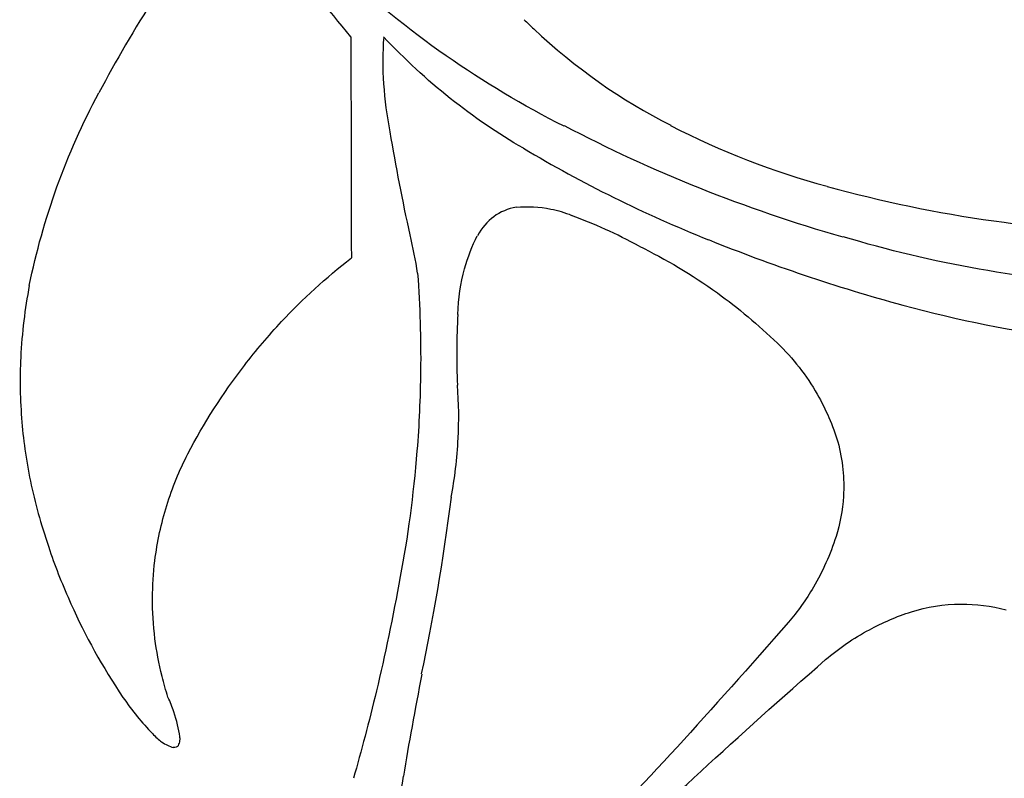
# Model space of a CAD drawing. Extents: x -1.04 to 1.04, y -1.04 to 1.04.
# Tile 2 of 19: x -1.04 to -0.52, y -0.7 to -0.3. Entities that reach past the tile are written whole.
import ezdxf

# ---------------------------------------------------------------- set-up
doc = ezdxf.new("R2010")
doc.units = 0

msp = doc.modelspace()

# ---------------------------------------------------------------- linework, layer by layer
at = {"layer": 'Default', "color": 202, "linetype": 'CONTINUOUS', "extrusion": (-0.250043, 0.808809, 0.532265)}
msp.add_arc((-1.3e-05, 8e-06, -0.382735), 1.189979, 323.662801, 331.940941, dxfattribs=at)
at = {"layer": 'Default', "color": 202, "linetype": 'CONTINUOUS', "extrusion": (0.250043, -0.808809, 0.532265)}
msp.add_arc((1.3e-05, -8e-06, 0.382735), 1.189979, 143.662801, 151.940941, dxfattribs=at)
at = {"layer": 'Default', "color": 202, "linetype": 'CONTINUOUS', "extrusion": (0.778805, 0.403926, 0.479902)}
msp.add_arc((-9e-06, 1.7e-05, -1.203967), 0.33612, 292.006394, 302.446844, dxfattribs=at)
at = {"layer": 'Default', "color": 202, "linetype": 'CONTINUOUS', "extrusion": (-0.778805, -0.403926, 0.479902)}
msp.add_arc((9e-06, -1.7e-05, 1.203967), 0.33612, 112.006394, 122.446844, dxfattribs=at)
at = {"layer": 'Default', "color": 202, "linetype": 'CONTINUOUS', "extrusion": (-0.423675, 0.224494, -0.877554)}
msp.add_arc((-0.000212, -5e-06, 1.059561), 0.663409, 359.015477, 373.296773, dxfattribs=at)
at = {"layer": 'Default', "color": 202, "linetype": 'CONTINUOUS', "extrusion": (0.423675, -0.224494, -0.877554)}
msp.add_arc((0.000212, 5e-06, -1.059561), 0.663409, 179.015477, 193.296773, dxfattribs=at)
at = {"layer": 'Default', "color": 202, "linetype": 'CONTINUOUS', "extrusion": (-0.732197, -0.572489, -0.368977)}
msp.add_arc((-0.000311, -0.000742, 1.080767), 0.627243, 247.366558, 248.049806, dxfattribs=at)
at = {"layer": 'Default', "color": 202, "linetype": 'CONTINUOUS', "extrusion": (0.732197, 0.572489, -0.368977)}
msp.add_arc((0.000311, 0.000742, -1.080767), 0.627243, 67.366558, 68.049806, dxfattribs=at)
at = {"layer": 'Default', "color": 202, "linetype": 'CONTINUOUS', "extrusion": (-0.999998, -0.002108, -0)}
msp.add_arc((8.7e-05, -0.000227, 0.863529), 0.903536, 289.644834, 297.712586, dxfattribs=at)
at = {"layer": 'Default', "color": 202, "linetype": 'CONTINUOUS', "extrusion": (0.999998, 0.002108, -0)}
msp.add_arc((-8.7e-05, 0.000227, -0.863529), 0.903536, 109.644834, 117.712586, dxfattribs=at)
at = {"layer": 'Default', "color": 202, "linetype": 'CONTINUOUS', "extrusion": (-0.571077, -0.283979, -0.770212)}
msp.add_arc((-2.7e-05, 6.6e-05, 1.238547), 0.168749, 109.553495, 127.476162, dxfattribs=at)
at = {"layer": 'Default', "color": 202, "linetype": 'CONTINUOUS', "extrusion": (0.571077, 0.283979, -0.770212)}
msp.add_arc((2.7e-05, -6.6e-05, -1.238547), 0.168749, 289.553495, 307.476162, dxfattribs=at)
at = {"layer": 'Default', "color": 202, "linetype": 'CONTINUOUS', "extrusion": (-0.536897, -0.030125, -0.84311)}
msp.add_arc((0, 0, 1.195319), 0.365666, 28.790464, 45.17454, dxfattribs=at)
at = {"layer": 'Default', "color": 202, "linetype": 'CONTINUOUS', "extrusion": (0.536897, 0.030125, -0.84311)}
msp.add_arc((-0, -0, -1.195319), 0.365666, 208.790464, 225.17454, dxfattribs=at)
at = {"layer": 'Default', "color": 202, "linetype": 'CONTINUOUS', "extrusion": (0.481105, 0.033438, 0.876025)}
msp.add_arc((-1.4e-05, 9e-06, -1.202534), 0.341177, 136.502789, 152.665182, dxfattribs=at)
at = {"layer": 'Default', "color": 202, "linetype": 'CONTINUOUS', "extrusion": (-0.481105, -0.033438, 0.876025)}
msp.add_arc((1.4e-05, -9e-06, 1.202534), 0.341177, 316.502789, 332.665182, dxfattribs=at)
at = {"layer": 'Default', "color": 202, "linetype": 'CONTINUOUS', "extrusion": (-0.222154, -0.721053, -0.6563)}
msp.add_arc((-0.000147, 5e-06, 0.907458), 0.859516, 176.284321, 187.265098, dxfattribs=at)
at = {"layer": 'Default', "color": 202, "linetype": 'CONTINUOUS', "extrusion": (0.222154, 0.721053, -0.6563)}
msp.add_arc((0.000147, -5e-06, -0.907458), 0.859516, 356.284321, 367.265098, dxfattribs=at)
at = {"layer": 'Default', "color": 202, "linetype": 'CONTINUOUS', "extrusion": (-0.282767, 0.439737, -0.852452)}
msp.add_arc((-0.000194, 0.000136, 0.854643), 0.912424, 323.177116, 334.285116, dxfattribs=at)
at = {"layer": 'Default', "color": 202, "linetype": 'CONTINUOUS', "extrusion": (0.282767, -0.439737, -0.852452)}
msp.add_arc((0.000194, -0.000136, -0.854643), 0.912424, 143.177116, 154.285116, dxfattribs=at)
at = {"layer": 'Default', "color": 202, "linetype": 'CONTINUOUS', "extrusion": (0.418478, -0.108659, 0.901703)}
msp.add_arc((-3.3e-05, 4e-06, -1.133987), 0.525868, 168.64315, 179.318428, dxfattribs=at)
at = {"layer": 'Default', "color": 202, "linetype": 'CONTINUOUS', "extrusion": (-0.418478, 0.108659, 0.901703)}
msp.add_arc((3.3e-05, -4e-06, 1.133987), 0.525868, 348.64315, 359.318428, dxfattribs=at)
at = {"layer": 'Default', "color": 202, "linetype": 'CONTINUOUS', "extrusion": (0.354453, -0.171636, -0.919187)}
msp.add_arc((-0.001487, -0.001763, 0.546123), 1.122082, 229.421876, 232.332545, dxfattribs=at)
at = {"layer": 'Default', "color": 202, "linetype": 'CONTINUOUS', "extrusion": (-0.354453, 0.171636, -0.919187)}
msp.add_arc((0.001487, 0.001763, -0.546123), 1.122082, 49.421876, 52.332545, dxfattribs=at)
at = {"layer": 'Default', "color": 202, "linetype": 'CONTINUOUS', "extrusion": (0.313805, -0.365652, 0.876256)}
msp.add_arc((1.7e-05, 5e-06, -0.909169), 0.85787, 196.35864, 204.504188, dxfattribs=at)
at = {"layer": 'Default', "color": 202, "linetype": 'CONTINUOUS', "extrusion": (-0.313805, 0.365652, 0.876256)}
msp.add_arc((-1.7e-05, -5e-06, 0.909169), 0.85787, 16.35864, 24.504188, dxfattribs=at)
at = {"layer": 'Default', "color": 202, "linetype": 'CONTINUOUS', "extrusion": (0.33069, -0.366061, 0.869853)}
msp.add_arc((7.3e-05, 4e-05, -0.948811), 0.813876, 208.975042, 215.918767, dxfattribs=at)
at = {"layer": 'Default', "color": 202, "linetype": 'CONTINUOUS', "extrusion": (-0.33069, 0.366061, 0.869853)}
msp.add_arc((-7.3e-05, -4e-05, 0.948811), 0.813876, 28.975042, 35.918767, dxfattribs=at)
at = {"layer": 'Default', "color": 202, "linetype": 'CONTINUOUS', "extrusion": (0.606909, 0.356737, 0.710211)}
msp.add_arc((6e-06, -1e-06, -1.248828), 0.054101, 344.822777, 383.405639, dxfattribs=at)
at = {"layer": 'Default', "color": 202, "linetype": 'CONTINUOUS', "extrusion": (-0.606909, -0.356737, 0.710211)}
msp.add_arc((-6e-06, 1e-06, 1.248828), 0.054101, 164.822777, 203.405639, dxfattribs=at)
at = {"layer": 'Default', "color": 202, "linetype": 'CONTINUOUS', "extrusion": (-0.599265, -0.384262, -0.702299)}
msp.add_arc((-0.000278, -0.00014, 1.246685), 0.09066, 199.230844, 214.181176, dxfattribs=at)
at = {"layer": 'Default', "color": 202, "linetype": 'CONTINUOUS', "extrusion": (0.599265, 0.384262, -0.702299)}
msp.add_arc((0.000278, 0.00014, -1.246685), 0.09066, 19.230844, 34.181176, dxfattribs=at)
at = {"layer": 'Default', "color": 202, "linetype": 'CONTINUOUS', "extrusion": (-0.600864, -0.371536, -0.70776)}
msp.add_arc((1e-06, 1e-06, 1.247832), 0.073582, 213.564252, 224.166406, dxfattribs=at)
at = {"layer": 'Default', "color": 202, "linetype": 'CONTINUOUS', "extrusion": (0.600864, 0.371536, -0.70776)}
msp.add_arc((-1e-06, -1e-06, -1.247832), 0.073582, 33.564252, 44.166406, dxfattribs=at)
at = {"layer": 'Default', "color": 202, "linetype": 'CONTINUOUS', "extrusion": (0.594957, 0.492826, 0.63494)}
msp.add_arc((-1.4e-05, 2.3e-05, -1.224969), 0.248929, 302.400917, 312.596323, dxfattribs=at)
at = {"layer": 'Default', "color": 202, "linetype": 'CONTINUOUS', "extrusion": (-0.594957, -0.492826, 0.63494)}
msp.add_arc((1.4e-05, -2.3e-05, 1.224969), 0.248929, 122.400917, 132.596323, dxfattribs=at)
at = {"layer": 'Default', "color": 202, "linetype": 'CONTINUOUS', "extrusion": (0.188737, -0.726282, 0.660978)}
msp.add_arc((-0.000212, -0.000347, -0.507806), 1.141799, 237.790065, 242.597401, dxfattribs=at)
at = {"layer": 'Default', "color": 202, "linetype": 'CONTINUOUS', "extrusion": (-0.188737, 0.726282, 0.660978)}
msp.add_arc((0.000212, 0.000347, 0.507806), 1.141799, 57.790065, 62.597401, dxfattribs=at)
at = {"layer": 'Default', "color": 202, "linetype": 'CONTINUOUS', "extrusion": (0.767549, 0.321194, 0.55471)}
msp.add_arc((0.00012, 0.000291, -1.23504), 0.193123, 246.384729, 252.777251, dxfattribs=at)
at = {"layer": 'Default', "color": 202, "linetype": 'CONTINUOUS', "extrusion": (-0.767549, -0.321194, 0.55471)}
msp.add_arc((-0.00012, -0.000291, 1.23504), 0.193123, 66.384729, 72.777251, dxfattribs=at)
at = {"layer": 'Default', "color": 202, "linetype": 'CONTINUOUS', "extrusion": (-0.550876, -0.402422, -0.731158)}
msp.add_arc((4e-06, -3e-06, 1.241212), 0.147966, 150.067362, 159.256563, dxfattribs=at)
at = {"layer": 'Default', "color": 202, "linetype": 'CONTINUOUS', "extrusion": (0.550876, 0.402422, -0.731158)}
msp.add_arc((-4e-06, 3e-06, -1.241212), 0.147966, 330.067362, 339.256563, dxfattribs=at)
at = {"layer": 'Default', "color": 202, "linetype": 'CONTINUOUS', "extrusion": (0.227205, -0.511243, 0.82886)}
msp.add_arc((7e-06, 5e-06, -0.744866), 1.003838, 218.650071, 225.433767, dxfattribs=at)
at = {"layer": 'Default', "color": 202, "linetype": 'CONTINUOUS', "extrusion": (-0.227205, 0.511243, 0.82886)}
msp.add_arc((-7e-06, -5e-06, 0.744866), 1.003838, 38.650071, 45.433767, dxfattribs=at)
at = {"layer": 'Default', "color": 202, "linetype": 'CONTINUOUS', "extrusion": (-0.343627, 0.271508, -0.899001)}
msp.add_arc((6e-06, -4e-06, 1.007903), 0.739338, 327.966665, 340.448875, dxfattribs=at)
at = {"layer": 'Default', "color": 202, "linetype": 'CONTINUOUS', "extrusion": (0.343627, -0.271508, -0.899001)}
msp.add_arc((-6e-06, 4e-06, -1.007903), 0.739338, 147.966665, 160.448875, dxfattribs=at)
at = {"layer": 'Default', "color": 202, "linetype": 'CONTINUOUS', "extrusion": (-0.586715, -0.484043, -0.649205)}
msp.add_arc((-3e-06, -7e-06, 1.228866), 0.228875, 234.852839, 247.790659, dxfattribs=at)
at = {"layer": 'Default', "color": 202, "linetype": 'CONTINUOUS', "extrusion": (0.586715, 0.484043, -0.649205)}
msp.add_arc((3e-06, 7e-06, -1.228866), 0.228875, 54.852839, 67.790659, dxfattribs=at)
at = {"layer": 'Default', "color": 202, "linetype": 'CONTINUOUS', "extrusion": (-0.261956, -0.771268, -0.580108)}
msp.add_arc((6e-05, 1.9e-05, 1.015671), 0.7287, 194.618011, 200.816804, dxfattribs=at)
at = {"layer": 'Default', "color": 202, "linetype": 'CONTINUOUS', "extrusion": (0.261956, 0.771268, -0.580108)}
msp.add_arc((-6e-05, -1.9e-05, -1.015671), 0.7287, 14.618011, 20.816804, dxfattribs=at)
at = {"layer": 'Default', "color": 202, "linetype": 'CONTINUOUS', "extrusion": (-0.862768, -0.255678, -0.436189)}
msp.add_arc((-2e-06, 4e-06, 1.187058), 0.391657, 296.900653, 305.372613, dxfattribs=at)
at = {"layer": 'Default', "color": 202, "linetype": 'CONTINUOUS', "extrusion": (0.862768, 0.255678, -0.436189)}
msp.add_arc((2e-06, -4e-06, -1.187058), 0.391657, 116.900653, 125.372613, dxfattribs=at)
at = {"layer": 'Default', "color": 202, "linetype": 'CONTINUOUS', "extrusion": (-0.567686, -0.392355, -0.723733)}
msp.add_arc((1e-06, -0, 1.24404), 0.121926, 135.458602, 149.108012, dxfattribs=at)
at = {"layer": 'Default', "color": 202, "linetype": 'CONTINUOUS', "extrusion": (0.567686, 0.392355, -0.723733)}
msp.add_arc((-1e-06, 0, -1.24404), 0.121926, 315.458602, 329.108012, dxfattribs=at)
at = {"layer": 'Default', "color": 202, "linetype": 'CONTINUOUS', "extrusion": (0.531691, 0.593378, 0.604324)}
msp.add_arc((-4.2e-05, -1.6e-05, -1.142434), 0.507336, 19.793423, 26.122116, dxfattribs=at)
at = {"layer": 'Default', "color": 202, "linetype": 'CONTINUOUS', "extrusion": (-0.531691, -0.593378, 0.604324)}
msp.add_arc((4.2e-05, 1.6e-05, 1.142434), 0.507336, 199.793423, 206.122116, dxfattribs=at)
at = {"layer": 'Default', "color": 202, "linetype": 'CONTINUOUS', "extrusion": (-0.582041, -0.469623, -0.663839)}
msp.add_arc((1e-06, 6e-06, 1.233416), 0.202948, 247.450496, 259.403228, dxfattribs=at)
at = {"layer": 'Default', "color": 202, "linetype": 'CONTINUOUS', "extrusion": (0.582041, 0.469623, -0.663839)}
msp.add_arc((-1e-06, -6e-06, -1.233416), 0.202948, 67.450496, 79.403228, dxfattribs=at)
at = {"layer": 'Default', "color": 202, "linetype": 'CONTINUOUS', "extrusion": (0.347644, -0.199882, 0.916073)}
msp.add_arc((-0.000207, -5.3e-05, -1.041743), 0.690635, 193.191699, 201.290502, dxfattribs=at)
at = {"layer": 'Default', "color": 202, "linetype": 'CONTINUOUS', "extrusion": (-0.347644, 0.199882, 0.916073)}
msp.add_arc((0.000207, 5.3e-05, 1.041743), 0.690635, 13.191699, 21.290502, dxfattribs=at)
at = {"layer": 'Default', "color": 202, "linetype": 'CONTINUOUS', "extrusion": (-0.199591, -0.801594, -0.563569)}
msp.add_arc((-0.005142, -0.001526, 0.961178), 0.793784, 193.791033, 197.394738, dxfattribs=at)
at = {"layer": 'Default', "color": 202, "linetype": 'CONTINUOUS', "extrusion": (0.199591, 0.801594, -0.563569)}
msp.add_arc((0.005142, 0.001526, -0.961178), 0.793784, 13.791033, 17.394738, dxfattribs=at)
at = {"layer": 'Default', "color": 202, "linetype": 'CONTINUOUS', "extrusion": (0.327766, 0.467513, 0.820976)}
msp.add_arc((-0.001243, -0.000654, -1.166303), 0.451113, 26.90239, 32.349313, dxfattribs=at)
at = {"layer": 'Default', "color": 202, "linetype": 'CONTINUOUS', "extrusion": (-0.327766, -0.467513, 0.820976)}
msp.add_arc((0.001243, 0.000654, 1.166303), 0.451113, 206.90239, 212.349313, dxfattribs=at)
at = {"layer": 'Default', "color": 202, "linetype": 'CONTINUOUS', "extrusion": (-0.543021, -0.416674, -0.729048)}
msp.add_arc((-0, -5e-06, 1.246901), 0.087954, 258.172975, 280.466195, dxfattribs=at)
at = {"layer": 'Default', "color": 202, "linetype": 'CONTINUOUS', "extrusion": (0.543021, 0.416674, -0.729048)}
msp.add_arc((0, 5e-06, -1.246901), 0.087954, 78.172975, 100.466195, dxfattribs=at)
at = {"layer": 'Default', "color": 202, "linetype": 'CONTINUOUS', "extrusion": (0.611107, 0.551864, 0.567445)}
msp.add_arc((-0.001474, -0.0009, -1.186171), 0.396058, 29.660756, 36.499171, dxfattribs=at)
at = {"layer": 'Default', "color": 202, "linetype": 'CONTINUOUS', "extrusion": (-0.611107, -0.551864, 0.567445)}
msp.add_arc((0.001474, 0.0009, 1.186171), 0.396058, 209.660756, 216.499171, dxfattribs=at)
at = {"layer": 'Default', "color": 202, "linetype": 'CONTINUOUS', "extrusion": (-0.120479, -0.829593, -0.545215)}
msp.add_arc((-0.001492, -0.00032, 0.889048), 0.877164, 190.709243, 196.941694, dxfattribs=at)
at = {"layer": 'Default', "color": 202, "linetype": 'CONTINUOUS', "extrusion": (0.120479, 0.829593, -0.545215)}
msp.add_arc((0.001492, 0.00032, -0.889048), 0.877164, 10.709243, 16.941694, dxfattribs=at)
at = {"layer": 'Default', "color": 202, "linetype": 'CONTINUOUS', "extrusion": (-0.884372, -0.235411, -0.403074)}
msp.add_arc((-1.1e-05, 1.3e-05, 1.16849), 0.444012, 304.673819, 311.291854, dxfattribs=at)
at = {"layer": 'Default', "color": 202, "linetype": 'CONTINUOUS', "extrusion": (0.884372, 0.235411, -0.403074)}
msp.add_arc((1.1e-05, -1.3e-05, -1.16849), 0.444012, 124.673819, 131.291854, dxfattribs=at)
at = {"layer": 'Default', "color": 202, "linetype": 'CONTINUOUS', "extrusion": (0.758831, 0.345013, 0.552396)}
msp.add_arc((-1.2e-05, -1.4e-05, -1.233905), 0.199926, 226.805274, 236.183019, dxfattribs=at)
at = {"layer": 'Default', "color": 202, "linetype": 'CONTINUOUS', "extrusion": (-0.758831, -0.345013, 0.552396)}
msp.add_arc((1.2e-05, 1.4e-05, 1.233905), 0.199926, 46.805274, 56.183019, dxfattribs=at)
at = {"layer": 'Default', "color": 202, "linetype": 'CONTINUOUS', "extrusion": (-0.546607, -0.418031, -0.725583)}
msp.add_arc((0, 1e-06, 1.246431), 0.094398, 280.528005, 297.608167, dxfattribs=at)
at = {"layer": 'Default', "color": 202, "linetype": 'CONTINUOUS', "extrusion": (0.546607, 0.418031, -0.725583)}
msp.add_arc((-0, -1e-06, -1.246431), 0.094398, 100.528005, 117.608167, dxfattribs=at)
at = {"layer": 'Default', "color": 202, "linetype": 'CONTINUOUS', "extrusion": (0.681088, 0.515657, 0.519824)}
msp.add_arc((-0.00108, -0.001104, -1.21741), 0.285113, 39.198137, 47.799136, dxfattribs=at)
at = {"layer": 'Default', "color": 202, "linetype": 'CONTINUOUS', "extrusion": (-0.681088, -0.515657, 0.519824)}
msp.add_arc((0.00108, 0.001104, 1.21741), 0.285113, 219.198137, 227.799136, dxfattribs=at)
at = {"layer": 'Default', "color": 202, "linetype": 'CONTINUOUS', "extrusion": (0.782926, 0.327367, 0.529016)}
msp.add_arc((-2.4e-05, -2.3e-05, -1.225436), 0.246559, 218.433892, 227.72601, dxfattribs=at)
at = {"layer": 'Default', "color": 202, "linetype": 'CONTINUOUS', "extrusion": (-0.782926, -0.327367, 0.529016)}
msp.add_arc((2.4e-05, 2.3e-05, 1.225436), 0.246559, 38.433892, 47.72601, dxfattribs=at)
at = {"layer": 'Default', "color": 202, "linetype": 'CONTINUOUS', "extrusion": (-0.544657, -0.415458, -0.728521)}
msp.add_arc((-2e-06, 3e-06, 1.246739), 0.090234, 299.72989, 320.212091, dxfattribs=at)
at = {"layer": 'Default', "color": 202, "linetype": 'CONTINUOUS', "extrusion": (0.544657, 0.415458, -0.728521)}
msp.add_arc((2e-06, -3e-06, -1.246739), 0.090234, 119.72989, 140.212091, dxfattribs=at)
at = {"layer": 'Default', "color": 202, "linetype": 'CONTINUOUS', "extrusion": (-0.454836, -0.688323, -0.565098)}
msp.add_arc((0.000115, -1.4e-05, 1.144406), 0.502942, 170.683755, 176.534642, dxfattribs=at)
at = {"layer": 'Default', "color": 202, "linetype": 'CONTINUOUS', "extrusion": (0.454836, 0.688323, -0.565098)}
msp.add_arc((-0.000115, 1.4e-05, -1.144406), 0.502942, 350.683755, 356.534642, dxfattribs=at)
at = {"layer": 'Default', "color": 202, "linetype": 'CONTINUOUS', "extrusion": (-0.914937, -0.194356, -0.353718)}
msp.add_arc((-0, 1e-06, 1.133989), 0.525899, 310.296868, 320.032008, dxfattribs=at)
at = {"layer": 'Default', "color": 202, "linetype": 'CONTINUOUS', "extrusion": (0.914937, 0.194356, -0.353718)}
msp.add_arc((0, -1e-06, -1.133989), 0.525899, 130.296868, 140.032008, dxfattribs=at)
at = {"layer": 'Default', "color": 202, "linetype": 'CONTINUOUS', "extrusion": (0.694611, 0.505596, 0.51175)}
msp.add_arc((3.1e-05, 4.4e-05, -1.222243), 0.261902, 49.891845, 58.911151, dxfattribs=at)
at = {"layer": 'Default', "color": 202, "linetype": 'CONTINUOUS', "extrusion": (-0.694611, -0.505596, 0.51175)}
msp.add_arc((-3.1e-05, -4.4e-05, 1.222243), 0.261902, 229.891845, 238.911151, dxfattribs=at)
at = {"layer": 'Default', "color": 202, "linetype": 'CONTINUOUS', "extrusion": (-0.969082, -0.07243, -0.235871)}
msp.add_arc((1.5e-05, -1.5e-05, 1.008338), 0.738731, 311.156942, 321.458454, dxfattribs=at)
at = {"layer": 'Default', "color": 202, "linetype": 'CONTINUOUS', "extrusion": (0.969082, 0.07243, -0.235871)}
msp.add_arc((-1.5e-05, 1.5e-05, -1.008338), 0.738731, 131.156942, 141.458454, dxfattribs=at)
at = {"layer": 'Default', "color": 202, "linetype": 'CONTINUOUS', "extrusion": (-0.562178, -0.408743, -0.718947)}
msp.add_arc((-4e-06, 3e-06, 1.244562), 0.116474, 319.050392, 332.031235, dxfattribs=at)
at = {"layer": 'Default', "color": 202, "linetype": 'CONTINUOUS', "extrusion": (0.562178, 0.408743, -0.718947)}
msp.add_arc((4e-06, -3e-06, -1.244562), 0.116474, 139.050392, 152.031235, dxfattribs=at)
at = {"layer": 'Default', "color": 202, "linetype": 'CONTINUOUS', "extrusion": (-0.500803, -0.662607, -0.556909)}
msp.add_arc((6e-06, -1e-06, 1.169573), 0.44114, 162.191259, 168.698256, dxfattribs=at)
at = {"layer": 'Default', "color": 202, "linetype": 'CONTINUOUS', "extrusion": (0.500803, 0.662607, -0.556909)}
msp.add_arc((-6e-06, 1e-06, -1.169573), 0.44114, 342.191259, 348.698256, dxfattribs=at)
at = {"layer": 'Default', "color": 202, "linetype": 'CONTINUOUS', "extrusion": (-0.618545, -0.368957, -0.693738)}
msp.add_arc((5e-06, -3e-06, 1.232656), 0.207501, 328.71961, 339.319435, dxfattribs=at)
at = {"layer": 'Default', "color": 202, "linetype": 'CONTINUOUS', "extrusion": (0.618545, 0.368957, -0.693738)}
msp.add_arc((-5e-06, 3e-06, -1.232656), 0.207501, 148.71961, 159.319435, dxfattribs=at)
at = {"layer": 'Default', "color": 202, "linetype": 'CONTINUOUS', "extrusion": (0.727057, 0.496754, 0.473945)}
msp.add_arc((5e-06, 1.2e-05, -1.233929), 0.199786, 59.80315, 69.208039, dxfattribs=at)
at = {"layer": 'Default', "color": 202, "linetype": 'CONTINUOUS', "extrusion": (-0.727057, -0.496754, 0.473945)}
msp.add_arc((-5e-06, -1.2e-05, 1.233929), 0.199786, 239.80315, 249.208039, dxfattribs=at)
at = {"layer": 'Default', "color": 202, "linetype": 'CONTINUOUS', "extrusion": (-0.5578, -0.631435, -0.538654)}
msp.add_arc((1.8e-05, -8e-06, 1.196661), 0.361272, 154.773207, 159.759128, dxfattribs=at)
at = {"layer": 'Default', "color": 202, "linetype": 'CONTINUOUS', "extrusion": (0.5578, 0.631435, -0.538654)}
msp.add_arc((-1.8e-05, 8e-06, -1.196661), 0.361272, 334.773207, 339.759128, dxfattribs=at)
at = {"layer": 'Default', "color": 202, "linetype": 'CONTINUOUS', "extrusion": (-0.978068, -0.035849, -0.205175)}
msp.add_arc((-1.7e-05, 1.3e-05, 0.986814), 0.767289, 316.741191, 323.72236, dxfattribs=at)
at = {"layer": 'Default', "color": 202, "linetype": 'CONTINUOUS', "extrusion": (0.978068, 0.035849, -0.205175)}
msp.add_arc((1.7e-05, -1.3e-05, -0.986814), 0.767289, 136.741191, 143.72236, dxfattribs=at)
at = {"layer": 'Default', "color": 202, "linetype": 'CONTINUOUS', "extrusion": (-0.636269, -0.351444, -0.686767)}
msp.add_arc((-2.1e-05, 8e-06, 1.226875), 0.239349, 337.937375, 345.455097, dxfattribs=at)
at = {"layer": 'Default', "color": 202, "linetype": 'CONTINUOUS', "extrusion": (0.636269, 0.351444, -0.686767)}
msp.add_arc((2.1e-05, -8e-06, -1.226875), 0.239349, 157.937375, 165.455097, dxfattribs=at)
at = {"layer": 'Default', "color": 202, "linetype": 'CONTINUOUS', "extrusion": (0.747189, 0.495271, 0.443188)}
msp.add_arc((0, -0, -1.240442), 0.154281, 69.343753, 90.637118, dxfattribs=at)
at = {"layer": 'Default', "color": 202, "linetype": 'CONTINUOUS', "extrusion": (-0.747189, -0.495271, 0.443188)}
msp.add_arc((-0, 0, 1.240442), 0.154281, 249.343753, 270.637118, dxfattribs=at)
at = {"layer": 'Default', "color": 202, "linetype": 'CONTINUOUS', "extrusion": (-0.612405, -0.601435, -0.513065)}
msp.add_arc((-2.9e-05, 1.5e-05, 1.218264), 0.279846, 146.20463, 152.700005, dxfattribs=at)
at = {"layer": 'Default', "color": 202, "linetype": 'CONTINUOUS', "extrusion": (0.612405, 0.601435, -0.513065)}
msp.add_arc((2.9e-05, -1.5e-05, -1.218264), 0.279846, 326.20463, 332.700005, dxfattribs=at)
at = {"layer": 'Default', "color": 202, "linetype": 'CONTINUOUS', "extrusion": (-0.408884, -0.560898, -0.719866)}
msp.add_arc((-1e-06, -1e-06, 1.24485), 0.113351, 207.684958, 223.990976, dxfattribs=at)
at = {"layer": 'Default', "color": 202, "linetype": 'CONTINUOUS', "extrusion": (0.408884, 0.560898, -0.719866)}
msp.add_arc((1e-06, 1e-06, -1.24485), 0.113351, 27.684958, 43.990976, dxfattribs=at)
at = {"layer": 'Default', "color": 202, "linetype": 'CONTINUOUS', "extrusion": (-0.414735, -0.543762, -0.729601)}
msp.add_arc((-1e-06, -1e-06, 1.246917), 0.087736, 223.128821, 240.365877, dxfattribs=at)
at = {"layer": 'Default', "color": 202, "linetype": 'CONTINUOUS', "extrusion": (0.414735, 0.543762, -0.729601)}
msp.add_arc((1e-06, 1e-06, -1.246917), 0.087736, 43.128821, 60.365877, dxfattribs=at)
at = {"layer": 'Default', "color": 202, "linetype": 'CONTINUOUS', "extrusion": (-0.369578, -0.617107, -0.694688)}
msp.add_arc((-1.1e-05, -5e-06, 1.233251), 0.203929, 202.360725, 211.18333, dxfattribs=at)
at = {"layer": 'Default', "color": 202, "linetype": 'CONTINUOUS', "extrusion": (0.369578, 0.617107, -0.694688)}
msp.add_arc((1.1e-05, 5e-06, -1.233251), 0.203929, 22.360725, 31.18333, dxfattribs=at)
at = {"layer": 'Default', "color": 202, "linetype": 'CONTINUOUS', "extrusion": (-0.812234, 0.574311, -0.10219)}
msp.add_arc((-1.7e-05, 1.4e-05, 0.251666), 1.224425, 315.046981, 327.32233, dxfattribs=at)
at = {"layer": 'Default', "color": 202, "linetype": 'CONTINUOUS', "extrusion": (0.812234, -0.574311, -0.10219)}
msp.add_arc((1.7e-05, -1.4e-05, -0.251666), 1.224425, 135.046981, 147.32233, dxfattribs=at)
at = {"layer": 'Default', "color": 202, "linetype": 'CONTINUOUS', "extrusion": (-0.352305, -0.635184, -0.68733)}
msp.add_arc((-3e-06, -1e-06, 1.227517), 0.236008, 194.348671, 203.670805, dxfattribs=at)
at = {"layer": 'Default', "color": 202, "linetype": 'CONTINUOUS', "extrusion": (0.352305, 0.635184, -0.68733)}
msp.add_arc((3e-06, 1e-06, -1.227517), 0.236008, 14.348671, 23.670805, dxfattribs=at)
at = {"layer": 'Default', "color": 202, "linetype": 'CONTINUOUS', "extrusion": (-0.662229, -0.574777, -0.480713)}
msp.add_arc((0.000774, -0.000634, 1.233896), 0.201002, 136.699731, 144.528821, dxfattribs=at)
at = {"layer": 'Default', "color": 202, "linetype": 'CONTINUOUS', "extrusion": (0.662229, 0.574777, -0.480713)}
msp.add_arc((-0.000774, 0.000634, -1.233896), 0.201002, 316.699731, 324.528821, dxfattribs=at)
at = {"layer": 'Default', "color": 202, "linetype": 'CONTINUOUS', "extrusion": (0.573217, -0.812679, -0.104762)}
msp.add_arc((-1.4e-05, -1.1e-05, 0.256453), 1.223392, 212.646548, 224.933902, dxfattribs=at)
at = {"layer": 'Default', "color": 202, "linetype": 'CONTINUOUS', "extrusion": (-0.573217, 0.812679, -0.104762)}
msp.add_arc((1.4e-05, 1.1e-05, -0.256453), 1.223392, 32.646548, 44.933902, dxfattribs=at)
at = {"layer": 'Default', "color": 202, "linetype": 'CONTINUOUS', "extrusion": (-0.689617, -0.561408, -0.457438)}
msp.add_arc((6.7e-05, -7.1e-05, 1.240657), 0.152647, 130.344116, 135.724996, dxfattribs=at)
at = {"layer": 'Default', "color": 202, "linetype": 'CONTINUOUS', "extrusion": (0.689617, 0.561408, -0.457438)}
msp.add_arc((-6.7e-05, 7.1e-05, -1.240657), 0.152647, 310.344116, 315.724996, dxfattribs=at)
at = {"layer": 'Default', "color": 202, "linetype": 'CONTINUOUS', "extrusion": (-0.929123, 0.342704, 0.138872)}
msp.add_arc((0.002114, -0.001759, 0.452048), 1.162648, 319.593862, 323.873119, dxfattribs=at)
at = {"layer": 'Default', "color": 202, "linetype": 'CONTINUOUS', "extrusion": (0.929123, -0.342704, 0.138872)}
msp.add_arc((-0.002114, 0.001759, -0.452048), 1.162648, 139.593862, 143.873119, dxfattribs=at)
at = {"layer": 'Default', "color": 202, "linetype": 'CONTINUOUS', "extrusion": (-0.987584, 0.034342, -0.153295)}
msp.add_arc((4e-05, -2.7e-05, 0.91571), 0.850819, 322.964392, 328.529888, dxfattribs=at)
at = {"layer": 'Default', "color": 202, "linetype": 'CONTINUOUS', "extrusion": (0.987584, -0.034342, -0.153295)}
msp.add_arc((-4e-05, 2.7e-05, -0.91571), 0.850819, 142.964392, 148.529888, dxfattribs=at)
at = {"layer": 'Default', "color": 202, "linetype": 'CONTINUOUS', "extrusion": (0.773702, 0.511552, 0.373764)}
msp.add_arc((3e-06, -1.1e-05, -1.248578), 0.059623, 92.970224, 117.409512, dxfattribs=at)
at = {"layer": 'Default', "color": 202, "linetype": 'CONTINUOUS', "extrusion": (-0.773702, -0.511552, 0.373764)}
msp.add_arc((-3e-06, 1.1e-05, 1.248578), 0.059623, 272.970224, 297.409512, dxfattribs=at)
at = {"layer": 'Default', "color": 202, "linetype": 'CONTINUOUS', "extrusion": (0.782191, 0.518403, 0.345595)}
msp.add_arc((-1.3e-05, -2.1e-05, -1.249437), 0.037493, 232.391568, 246.692957, dxfattribs=at)
at = {"layer": 'Default', "color": 202, "linetype": 'CONTINUOUS', "extrusion": (-0.782191, -0.518403, 0.345595)}
msp.add_arc((1.3e-05, 2.1e-05, 1.249437), 0.037493, 52.391568, 66.692957, dxfattribs=at)
at = {"layer": 'Default', "color": 202, "linetype": 'CONTINUOUS', "extrusion": (0.793268, 0.510924, 0.331184)}
msp.add_arc((1.1e-05, 1e-05, -1.248458), 0.062076, 215.000864, 232.11771, dxfattribs=at)
at = {"layer": 'Default', "color": 202, "linetype": 'CONTINUOUS', "extrusion": (-0.793268, -0.510924, 0.331184)}
msp.add_arc((-1.1e-05, -1e-05, 1.248458), 0.062076, 35.000864, 52.11771, dxfattribs=at)
at = {"layer": 'Default', "color": 202, "linetype": 'CONTINUOUS', "extrusion": (0.772916, 0.533022, 0.344222)}
msp.add_arc((-3e-06, 5e-06, -1.249919), 0.014186, 108.171805, 139.789843, dxfattribs=at)
at = {"layer": 'Default', "color": 202, "linetype": 'CONTINUOUS', "extrusion": (-0.772916, -0.533022, 0.344222)}
msp.add_arc((3e-06, -5e-06, 1.249919), 0.014186, 288.171805, 319.789843, dxfattribs=at)
at = {"layer": 'Default', "color": 202, "linetype": 'CONTINUOUS', "extrusion": (0.777201, 0.519069, 0.355704)}
msp.add_arc((1.4e-05, -1e-05, -1.24944), 0.037416, 139.320938, 156.177444, dxfattribs=at)
at = {"layer": 'Default', "color": 202, "linetype": 'CONTINUOUS', "extrusion": (-0.777201, -0.519069, 0.355704)}
msp.add_arc((-1.4e-05, 1e-05, 1.24944), 0.037416, 319.320938, 336.177444, dxfattribs=at)
at = {"layer": 'Default', "color": 202, "linetype": 'CONTINUOUS', "extrusion": (-0.772954, -0.53009, -0.348636)}
msp.add_arc((-0, 0, 1.249829), 0.020684, 352.15169, 376.289227, dxfattribs=at)
at = {"layer": 'Default', "color": 202, "linetype": 'CONTINUOUS', "extrusion": (0.772954, 0.53009, -0.348636)}
msp.add_arc((0, -0, -1.249829), 0.020684, 172.15169, 196.289227, dxfattribs=at)
at = {"layer": 'Default', "color": 202, "linetype": 'CONTINUOUS', "extrusion": (0.778125, 0.523762, 0.34669)}
msp.add_arc((0.001395, 0.000406, -1.249612), 0.032585, 190.431662, 202.033024, dxfattribs=at)
at = {"layer": 'Default', "color": 202, "linetype": 'CONTINUOUS', "extrusion": (-0.778125, -0.523762, 0.34669)}
msp.add_arc((-0.001395, -0.000406, 1.249612), 0.032585, 10.431662, 22.033024, dxfattribs=at)
at = {"layer": 'Default', "color": 202, "linetype": 'CONTINUOUS', "extrusion": (0.769899, 0.532758, 0.351319)}
msp.add_arc((8e-06, 5e-06, -1.249912), 0.014854, 201.963407, 214.835302, dxfattribs=at)
at = {"layer": 'Default', "color": 202, "linetype": 'CONTINUOUS', "extrusion": (-0.769899, -0.532758, 0.351319)}
msp.add_arc((-8e-06, -5e-06, 1.249912), 0.014854, 21.963407, 34.835302, dxfattribs=at)
at = {"layer": 'Default', "color": 202, "linetype": 'CONTINUOUS', "extrusion": (0.092964, 0.800666, 0.591855)}
msp.add_arc((3.9e-05, -2e-06, -0.999815), 0.750207, 357.532549, 365.080543, dxfattribs=at)
at = {"layer": 'Default', "color": 202, "linetype": 'CONTINUOUS', "extrusion": (-0.092964, -0.800666, 0.591855)}
msp.add_arc((-3.9e-05, 2e-06, 0.999815), 0.750207, 177.532549, 185.080543, dxfattribs=at)

doc.saveas('drawing.dxf')
